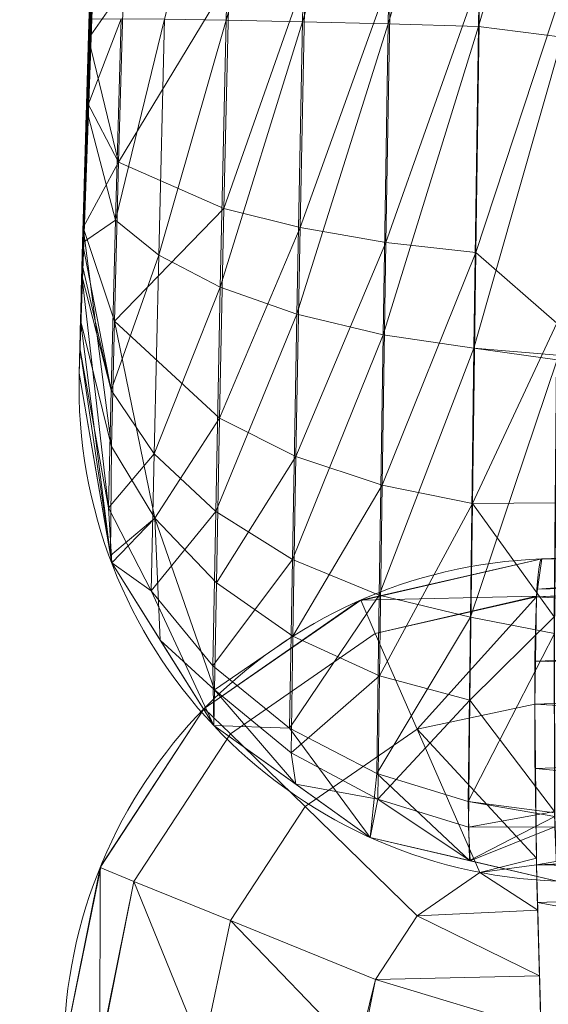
# Model space of a CAD drawing. Header units: millimetres. Extents: x -72 to 72, y -145 to 145.
# Tile 206 of 256: x -57.524 to -57.204, y 0.557 to 1.153. Entities that reach past the tile are written whole.
import ezdxf

# ---------------------------------------------------------------- set-up
doc = ezdxf.new("R2010")
doc.units = ezdxf.units.MM
doc.layers.add('1', color=7, linetype='CONTINUOUS')

msp = doc.modelspace()

# ---------------------------------------------------------------- linework, layer by layer
at = {"layer": '1', "color": 163, "linetype": 'Continuous', "lineweight": 13}
for p, q in [((-57.48816, 0.93916, 0), (-57.48816, 0.93916, 10)), ((-57.20804, 0.82679, -31.84216), (-57.20804, 0.82679, -23.49917))]:
    msp.add_line(p, q, dxfattribs=at)
at = {"layer": '1', "color": 163, "linetype": 'Continuous', "lineweight": 13, "extrusion": (0, 0, -1)}
for centre, radius in [((0, 0, 144.00463), 61.01805), ((0, 0, 147), 60.91421), ((0, 0, 145), 60), ((0, 0, 146), 59.5)]:
    msp.add_circle(centre, radius, dxfattribs=at)
at = {"layer": '1', "color": 163, "linetype": 'Continuous', "lineweight": 13}
for centre, radius in [((0, 0, -145), 60.44338), ((0, 0, -146.70711), 60.20711), ((0, 0, -146), 60)]:
    msp.add_circle(centre, radius, dxfattribs=at)
at = {"layer": '1', "color": 163, "linetype": 'Continuous', "lineweight": 13, "extrusion": (4.61775e-09, 1.83134e-07, 1)}
msp.add_arc((-57.18825, 0.93159, 10), 0.3, 178.55559, 268, dxfattribs=at)
at = {"layer": '1', "color": 163, "linetype": 'Continuous', "lineweight": 13, "extrusion": (5.85711e-10, 2.32285e-08, 1)}
msp.add_arc((-57.18825, 0.9316, 0), 0.3, 178.55559, 268, dxfattribs=at)
at = {"layer": '1', "color": 163, "linetype": 'Continuous', "lineweight": 13}
for centre in [(-57.19757, 0.52698, -23.49917), (-57.19757, 0.52698, -31.84216)]:
    msp.add_arc(centre, 0.3, 92, 179.47213, dxfattribs=at)
at = {"layer": '1', "color": 163, "linetype": 'Continuous', "lineweight": 13, "extrusion": (0.998783, 0.034878, 0.034867)}
msp.add_arc((2.52282, -21.49242, -57.92894), 0.3, 0, 89.91187, dxfattribs=at)
at = {"layer": '1', "color": 163, "linetype": 'Continuous', "lineweight": 13, "extrusion": (-0.998783, -0.034878, 0.034867)}
msp.add_arc((-2.52282, -33.81525, 55.99935), 0.3, 180, 269.91187, dxfattribs=at)
at = {"layer": '1', "color": 163, "linetype": 'Continuous', "lineweight": 13}
for points, knots in [([(-57.48816, 0.93916, 10), (-57.48816, 0.93916, 10.11112), (-57.48567, 1.03909, 10.21047), (-57.47874, 1.26325, 10.21004), (-57.47506, 1.36297, 10.11221), (-57.47506, 1.36297, 10)], [0, 0, 0, 0, 0.5, 0.5, 1, 1, 1, 1]), ([(-57.47603, 1.33611, -0.10247), (-57.47623, 1.33063, -0.11222), (-57.47667, 1.31824, -0.13099), (-57.47776, 1.28738, -0.16368), (-57.47949, 1.23664, -0.19061), (-57.48167, 1.16923, -0.19638), (-57.4837, 1.10252, -0.18501), (-57.48554, 1.03821, -0.16363), (-57.48707, 0.98187, -0.12604), (-57.48785, 0.95123, -0.07732), (-57.48812, 0.94069, -0.03363), (-57.48816, 0.93916, -0.01118), (-57.48816, 0.93916, 0)], [0, 0, 0, 0, 0.0625, 0.125, 0.25, 0.375, 0.5, 0.625, 0.75, 0.875, 0.9375, 1, 1, 1, 1]), ([(-57.20804, 0.82679, -23.49917), (-57.13318, 0.82941, -23.49656), (-57.05832, 0.83202, -23.49394), (-56.91499, 0.83703, -23.48894), (-56.84652, 0.83942, -23.48655), (-56.77806, 0.84181, -23.48416)], [0, 0, 0, 0, 0.522316, 0.522316, 1, 1, 1, 1]), ([(-56.77806, 0.84181, -31.85717), (-56.84652, 0.83942, -31.85478), (-56.91499, 0.83703, -31.85239), (-57.05832, 0.83202, -31.84739), (-57.13318, 0.82941, -31.84477), (-57.20804, 0.82679, -31.84216)], [0, 0, 0, 0, 0.477684, 0.477684, 1, 1, 1, 1])]:
    msp.add_open_spline(points, degree=3, knots=knots, dxfattribs=at)
for points in [[(-70.21337, 46.85711, -147), (-64.8, 0, -147), (-60.91421, 0, -147), (-55.6479, 24.77604, -147)], [(-62.3, 0, -163), (-60.36668, 44.65266, -163), (-56.89024, 41.52245, -163)], [(-56.89024, 41.52245, -163), (-52.44119, 40.07687, -163), (-55.84103, -40.98786, -163), (-62.3, 0, -163)], [(-55.53851, -9.79294, -124.36979), (-55.53851, 9.79294, -124.36979), (-62.40475, 1.53541, -124.47502)], [(-58.03162, -18.85562, -144.00463), (-60.68379, 6.37812, -144.00463), (-60.11226, 6.31805, -145), (-57.48507, -18.67803, -145)], [(-57.46758, 1.55383, 2.67163), (-57.45983, 1.72955, 2.55778), (-57.48816, 0.93916, 0)], [(-57.48734, 0.97124, -0.1063), (-57.48816, 0.93916, 0), (-57.45983, 1.72955, 2.55778)], [(-57.45983, 1.72955, 2.55778), (-57.48583, 1.02751, -0.15455), (-57.48734, 0.97124, -0.1063)], [(-57.45983, 1.72955, 2.55778), (-57.4825, 1.1418, -0.19097), (-57.48583, 1.02751, -0.15455)], [(-57.47976, 1.22783, -0.18824), (-57.4825, 1.1418, -0.19097), (-57.45983, 1.72955, 2.55778)], [(-57.48816, 0.93916, 0), (-57.47326, 1.4111, 2.87356), (-57.46758, 1.55383, 2.67163)], [(-62.40475, 1.53541, -124.47502), (-63.04598, -11.36613, -124.52167), (-55.53851, -9.79294, -124.36979)], [(-57.47506, 1.36297, 3.11047), (-57.47326, 1.4111, 2.87356), (-57.48816, 0.93916, 0)], [(-57.47506, 1.36297, 3.11047), (-57.48816, 0.93916, 0), (-57.48222, 1.1509, 10)], [(-57.48222, 1.1509, 10), (-57.47506, 1.36297, 10), (-57.47506, 1.36297, 3.11047)], [(-57.47529, 1.35666, 10.04878), (-57.47506, 1.36297, 10), (-57.48222, 1.1509, 10)], [(-57.47893, 1.25266, 10.18247), (-57.47658, 1.32076, 10.12234), (-57.47529, 1.35666, 10.04878), (-57.48222, 1.1509, 10)], [(-57.24355, 1.3421, 10.46008), (-57.29765, 1.3367, 10.44356), (-57.30099, 1.1506, 10.48572)], [(-57.30099, 1.1506, 10.48572), (-57.24648, 1.1491, 10.50329), (-57.24355, 1.3421, 10.46008)], [(-57.19143, 1.33743, 10.47105), (-57.24355, 1.3421, 10.46008), (-57.24648, 1.1491, 10.50329)], [(-57.29765, 1.3367, 10.44356), (-57.34935, 1.32678, 10.41687), (-57.35305, 1.1519, 10.45682)], [(-57.35305, 1.1519, 10.45682), (-57.30099, 1.1506, 10.48572), (-57.29765, 1.3367, 10.44356)], [(-57.24648, 1.1491, 10.50329), (-57.19557, 1.14253, 10.51002), (-57.19143, 1.33743, 10.47105)], [(-57.34935, 1.32678, 10.41687), (-57.3953, 1.31255, 10.38074), (-57.3992, 1.1529, 10.41734)], [(-57.3992, 1.1529, 10.41734), (-57.35305, 1.1519, 10.45682), (-57.34935, 1.32678, 10.41687)], [(-57.43644, 1.15354, 10.3694), (-57.3992, 1.1529, 10.41734), (-57.3953, 1.31255, 10.38074)], [(-57.48222, 1.1509, 10), (-57.48138, 1.17777, 10.20837), (-57.47893, 1.25266, 10.18247)], [(-57.46135, 1.17236, -0.31709), (-57.4825, 1.1418, -0.19097), (-57.47976, 1.22783, -0.18824)], [(-57.48378, 1.09911, 10.20319), (-57.48138, 1.17777, 10.20837), (-57.48222, 1.1509, 10)], [(-57.39735, 1.17765, -0.41682), (-57.40052, 1.03886, -0.40503), (-57.46431, 1.06694, -0.30804)], [(-57.46431, 1.06694, -0.30804), (-57.46135, 1.17236, -0.31709), (-57.39735, 1.17765, -0.41682)], [(-57.35138, 1.17905, -0.45566), (-57.35439, 1.02734, -0.44264), (-57.40052, 1.03886, -0.40503)], [(-57.40052, 1.03886, -0.40503), (-57.39735, 1.17765, -0.41682), (-57.35138, 1.17905, -0.45566)], [(-57.29969, 1.17951, -0.48411), (-57.30241, 1.01842, -0.47), (-57.35439, 1.02734, -0.44264)], [(-57.35439, 1.02734, -0.44264), (-57.35138, 1.17905, -0.45566), (-57.29969, 1.17951, -0.48411)], [(-57.30241, 1.01842, -0.47), (-57.29969, 1.17951, -0.48411), (-57.24563, 1.17908, -0.50146)], [(-57.24563, 1.17908, -0.50146), (-57.24804, 1.01237, -0.48645), (-57.30241, 1.01842, -0.47)], [(-57.24804, 1.01237, -0.48645), (-57.24563, 1.17908, -0.50146), (-57.19569, 1.17104, -0.50901)], [(-57.4825, 1.1418, -0.19097), (-57.46135, 1.17236, -0.31709), (-57.46431, 1.06694, -0.30804)], [(-57.19569, 1.17104, -0.50901), (-57.19896, 0.96943, -0.47993), (-57.24804, 1.01237, -0.48645)], [(-57.48816, 0.93916, 0), (-57.48816, 0.93916, 10), (-57.48222, 1.1509, 10)], [(-57.48222, 1.1509, 10), (-57.48816, 0.93916, 10), (-57.48777, 0.95456, 10.07522)], [(-57.48777, 0.95456, 10.07522), (-57.48662, 0.99839, 10.14203), (-57.48222, 1.1509, 10)], [(-57.48222, 1.1509, 10), (-57.48662, 0.99839, 10.14203), (-57.48608, 1.01821, 10.16057)], [(-57.48222, 1.1509, 10), (-57.48608, 1.01821, 10.16057), (-57.48378, 1.09911, 10.20319)], [(-57.46283, 1.15378, 10.31613), (-57.48212, 1.15347, 10.20677), (-57.48378, 1.09911, 10.20319)], [(-57.48378, 1.09911, 10.20319), (-57.46616, 1.03178, 10.29261), (-57.46283, 1.15378, 10.31613)], [(-57.43644, 1.15354, 10.3694), (-57.46283, 1.15378, 10.31613), (-57.46616, 1.03178, 10.29261)], [(-57.46616, 1.03178, 10.29261), (-57.44, 1.01062, 10.34211), (-57.43644, 1.15354, 10.3694)], [(-57.3992, 1.1529, 10.41734), (-57.43644, 1.15354, 10.3694), (-57.44, 1.01062, 10.34211)], [(-57.44, 1.01062, 10.34211), (-57.40277, 0.99123, 10.38658), (-57.3992, 1.1529, 10.41734)], [(-57.35305, 1.1519, 10.45682), (-57.3992, 1.1529, 10.41734), (-57.40277, 0.99123, 10.38658)], [(-57.40277, 0.99123, 10.38658), (-57.35644, 0.97486, 10.42305), (-57.35305, 1.1519, 10.45682)], [(-57.30099, 1.1506, 10.48572), (-57.35305, 1.1519, 10.45682), (-57.35644, 0.97486, 10.42305)], [(-57.35644, 0.97486, 10.42305), (-57.30407, 0.96242, 10.44956), (-57.30099, 1.1506, 10.48572)], [(-57.24648, 1.1491, 10.50329), (-57.30099, 1.1506, 10.48572), (-57.30407, 0.96242, 10.44956)], [(-57.30407, 0.96242, 10.44956), (-57.2492, 0.9543, 10.4654), (-57.24648, 1.1491, 10.50329)], [(-57.19557, 1.14253, 10.51002), (-57.24648, 1.1491, 10.50329), (-57.2492, 0.9543, 10.4654)], [(-57.46431, 1.06694, -0.30804), (-57.48361, 1.1036, -0.17879), (-57.4825, 1.1418, -0.19097)], [(-57.2492, 0.9543, 10.4654), (-57.1987, 0.95024, 10.47204), (-57.19557, 1.14253, 10.51002)], [(-57.48583, 1.02751, -0.15455), (-57.48361, 1.1036, -0.17879), (-57.46431, 1.06694, -0.30804)], [(-57.46616, 1.03178, 10.29261), (-57.48378, 1.09911, 10.20319), (-57.48607, 1.01821, 10.16057)], [(-57.46431, 1.06694, -0.30804), (-57.46679, 0.97078, -0.26408), (-57.48583, 1.02751, -0.15455)], [(-57.46679, 0.97078, -0.26408), (-57.46431, 1.06694, -0.30804), (-57.40052, 1.03886, -0.40503)], [(-57.40052, 1.03886, -0.40503), (-57.40316, 0.91209, -0.34733), (-57.46679, 0.97078, -0.26408)], [(-57.40316, 0.91209, -0.34733), (-57.40052, 1.03886, -0.40503), (-57.35439, 1.02734, -0.44264)], [(-57.48607, 1.01821, 10.16057), (-57.46874, 0.92887, 10.22481), (-57.46616, 1.03178, 10.29261)], [(-57.44, 1.01062, 10.34211), (-57.46616, 1.03178, 10.29261), (-57.46874, 0.92887, 10.22481)], [(-57.46862, 0.89486, -0.19213), (-57.48734, 0.97124, -0.1063), (-57.48583, 1.02751, -0.15455)], [(-57.48583, 1.02751, -0.15455), (-57.46679, 0.97078, -0.26408), (-57.46862, 0.89486, -0.19213)], [(-57.35439, 1.02734, -0.44264), (-57.35689, 0.88881, -0.37949), (-57.40316, 0.91209, -0.34733)], [(-57.35689, 0.88881, -0.37949), (-57.35439, 1.02734, -0.44264), (-57.30241, 1.01842, -0.47)], [(-57.48607, 1.01821, 10.16057), (-57.48643, 1.00509, 10.14829), (-57.46874, 0.92887, 10.22481)], [(-57.30241, 1.01842, -0.47), (-57.3047, 0.87144, -0.40277), (-57.35689, 0.88881, -0.37949)], [(-57.3047, 0.87144, -0.40277), (-57.30241, 1.01842, -0.47), (-57.24804, 1.01237, -0.48645)], [(-57.46874, 0.92887, 10.22481), (-57.44274, 0.89037, 10.26296), (-57.44, 1.01062, 10.34211)], [(-57.40277, 0.99123, 10.38658), (-57.44, 1.01062, 10.34211), (-57.44274, 0.89037, 10.26296)], [(-57.24804, 1.01237, -0.48645), (-57.25007, 0.86046, -0.4166), (-57.3047, 0.87144, -0.40277)], [(-57.25007, 0.86046, -0.4166), (-57.24804, 1.01237, -0.48645), (-57.19896, 0.96943, -0.47993)], [(-57.46874, 0.92887, 10.22481), (-57.48643, 1.00509, 10.14829), (-57.48661, 0.99839, 10.14203)], [(-57.48661, 0.99839, 10.14203), (-57.48777, 0.95456, 10.07522), (-57.4704, 0.85781, 10.1236)], [(-57.4704, 0.85781, 10.1236), (-57.46874, 0.92887, 10.22481), (-57.48661, 0.99839, 10.14203)], [(-57.44274, 0.89037, 10.26296), (-57.40552, 0.85545, 10.29717), (-57.40277, 0.99123, 10.38658)], [(-57.35644, 0.97486, 10.42305), (-57.40277, 0.99123, 10.38658), (-57.40552, 0.85545, 10.29717)], [(-57.40552, 0.85545, 10.29717), (-57.35905, 0.82645, 10.32514), (-57.35644, 0.97486, 10.42305)], [(-57.30407, 0.96242, 10.44956), (-57.35644, 0.97486, 10.42305), (-57.35905, 0.82645, 10.32514)], [(-57.46926, 0.82898, 0), (-57.48816, 0.93916, 0), (-57.48734, 0.97124, -0.1063)], [(-57.48734, 0.97124, -0.1063), (-57.46862, 0.89486, -0.19213), (-57.46926, 0.82898, 0)], [(-57.44239, 0.85151, -0.22417), (-57.46862, 0.89486, -0.19213), (-57.46679, 0.97078, -0.26408)], [(-57.46679, 0.97078, -0.26408), (-57.40316, 0.91209, -0.34733), (-57.44239, 0.85151, -0.22417)], [(-57.19896, 0.96943, -0.47993), (-57.19997, 0.86076, -0.41318), (-57.25007, 0.86046, -0.4166)], [(-57.35905, 0.82645, 10.32514), (-57.30646, 0.80497, 10.34534), (-57.30407, 0.96242, 10.44956)], [(-57.2492, 0.9543, 10.4654), (-57.30407, 0.96242, 10.44956), (-57.30646, 0.80497, 10.34534)], [(-57.48777, 0.95456, 10.07522), (-57.48816, 0.93916, 10), (-57.46849, 0.82449, 10)], [(-57.46849, 0.82449, 10), (-57.4704, 0.85781, 10.1236), (-57.48777, 0.95456, 10.07522)], [(-57.30646, 0.80497, 10.34534), (-57.25133, 0.79162, 10.35726), (-57.2492, 0.9543, 10.4654)], [(-57.19874, 0.94741, 10.47148), (-57.2492, 0.9543, 10.4654), (-57.25133, 0.79162, 10.35726)], [(-57.19874, 0.94741, 10.47148), (-57.1987, 0.95024, 10.47204), (-57.2492, 0.9543, 10.4654)], [(-57.25133, 0.79162, 10.35726), (-57.20032, 0.78169, 10.36108), (-57.19874, 0.94741, 10.47148)], [(-57.46849, 0.82449), (-57.46849, 0.82449, 10), (-57.48816, 0.93916, 10), (-57.48816, 0.93916, 0)], [(-57.44274, 0.89037, 10.26296), (-57.46874, 0.92887, 10.22481), (-57.4704, 0.85781, 10.1236)], [(-57.40316, 0.91209, -0.34733), (-57.4051, 0.81236, -0.25283), (-57.44239, 0.85151, -0.22417)], [(-57.4051, 0.81236, -0.25283), (-57.40316, 0.91209, -0.34733), (-57.35689, 0.88881, -0.37949)], [(-57.46926, 0.82898, 0), (-57.46862, 0.89486, -0.19213), (-57.44239, 0.85151, -0.22417)], [(-57.4704, 0.85781, 10.1236), (-57.44451, 0.80749, 10.14462), (-57.44274, 0.89037, 10.26296)], [(-57.40552, 0.85545, 10.29717), (-57.44274, 0.89037, 10.26296), (-57.44451, 0.80749, 10.14462)], [(-57.35689, 0.88881, -0.37949), (-57.35874, 0.77998, -0.27622), (-57.4051, 0.81236, -0.25283)], [(-57.35874, 0.77998, -0.27622), (-57.35689, 0.88881, -0.37949), (-57.3047, 0.87144, -0.40277)], [(-57.3047, 0.87144, -0.40277), (-57.30639, 0.75612, -0.29308), (-57.35874, 0.77998, -0.27622)], [(-57.30639, 0.75612, -0.29308), (-57.3047, 0.87144, -0.40277), (-57.25007, 0.86046, -0.4166)], [(-57.25007, 0.86046, -0.4166), (-57.25158, 0.74143, -0.30301), (-57.30639, 0.75612, -0.29308)], [(-57.20061, 0.79182, -0.37083), (-57.25158, 0.74143, -0.30301), (-57.25007, 0.86046, -0.4166)], [(-57.25007, 0.86046, -0.4166), (-57.19997, 0.86076, -0.41318), (-57.20061, 0.79182, -0.37083)], [(-57.44451, 0.80749, 10.14462), (-57.4704, 0.85781, 10.1236), (-57.46849, 0.82449, 10)], [(-57.44451, 0.80749, 10.14462), (-57.40729, 0.76202, 10.16344), (-57.40552, 0.85545, 10.29717)], [(-57.35905, 0.82645, 10.32514), (-57.40552, 0.85545, 10.29717), (-57.40729, 0.76202, 10.16344)], [(-57.44239, 0.85151, -0.22417), (-57.46849, 0.82449, 0), (-57.46926, 0.82898, 0)], [(-57.44239, 0.85151, -0.22417), (-57.43914, 0.77771, 0), (-57.46849, 0.82449, 0)], [(-57.44239, 0.85151, -0.22417), (-57.4051, 0.81236, -0.25283), (-57.40629, 0.74768, -0.13145)], [(-57.40629, 0.74768, -0.13145), (-57.43914, 0.77771, 0), (-57.44239, 0.85151, -0.22417)], [(-57.21061, 0.80843, -31.934), (-57.20804, 0.82679, -31.84216), (-56.77805, 0.84181, -31.85717)], [(-56.77805, 0.84181, -31.85717), (-56.77616, 0.82439, -31.94932), (-57.21061, 0.80843, -31.934)], [(-56.78249, 0.82375, -23.39229), (-56.77805, 0.84181, -23.48416), (-57.20804, 0.82679, -23.49917)], [(-57.20804, 0.82679, -23.49917), (-56.77805, 0.84181, -23.48416), (-56.77805, 0.84181, -31.85717), (-57.20804, 0.82679, -31.84216)], [(-57.44451, 0.80749, 10.14462), (-57.46849, 0.82449, 10), (-57.40667, 0.72593, 10)], [(-57.40667, 0.72593), (-57.40667, 0.72593, 10), (-57.46849, 0.82449, 10), (-57.46849, 0.82449)], [(-57.40729, 0.76202, 10.16344), (-57.36075, 0.72446, 10.1788), (-57.35905, 0.82645, 10.32514)], [(-57.30646, 0.80497, 10.34534), (-57.35905, 0.82645, 10.32514), (-57.36075, 0.72446, 10.1788)], [(-57.20804, 0.82679, -23.49917), (-57.20804, 0.82679, -31.84216), (-57.31896, 0.80132, -31.84216), (-57.31896, 0.80132, -23.49917)], [(-57.2112, 0.80421, -23.38621), (-57.20804, 0.82679, -23.49917), (-57.31771, 0.80187, -23.49917)], [(-57.31771, 0.80187, -31.84216), (-57.20804, 0.82679, -31.84216), (-57.2112, 0.80421, -31.95512)], [(-57.21124, 0.80388, -31.95679), (-57.21061, 0.80843, -31.934), (-56.77616, 0.82439, -31.94932)], [(-56.77616, 0.82439, -31.94932), (-56.77585, 0.82153, -31.96442), (-57.21124, 0.80388, -31.95679)], [(-57.20804, 0.82679, -23.49917), (-57.21061, 0.80843, -23.40732), (-56.78249, 0.82375, -23.39229)], [(-56.78347, 0.81974, -23.37186), (-56.78249, 0.82375, -23.39229), (-57.21061, 0.80843, -23.40732)], [(-57.21124, 0.80388, -31.95679), (-56.77585, 0.82153, -31.96442), (-56.77661, 0.77872, -32.02955)], [(-57.21061, 0.80843, -23.40732), (-57.21124, 0.80388, -23.38454), (-56.78347, 0.81974, -23.37186)], [(-56.78552, 0.77956, -23.31135), (-56.78347, 0.81974, -23.37186), (-57.21124, 0.80388, -23.38454)], [(-57.40629, 0.74768, -0.13145), (-57.4051, 0.81236, -0.25283), (-57.35874, 0.77998, -0.27622)], [(-57.40667, 0.72593, 10), (-57.40729, 0.76202, 10.16344), (-57.44451, 0.80749, 10.14462)], [(-57.36075, 0.72446, 10.1788), (-57.30801, 0.6969, 10.18983), (-57.30646, 0.80497, 10.34534)], [(-57.25133, 0.79162, 10.35726), (-57.30646, 0.80497, 10.34534), (-57.30801, 0.6969, 10.18983)], [(-57.39659, 0.72094, -23.38615), (-57.30886, 0.78162, -23.38615), (-57.31771, 0.80187, -23.49917), (-57.41242, 0.73636, -23.49917)], [(-57.41242, 0.73636, -31.84216), (-57.31771, 0.80187, -31.84216), (-57.30886, 0.78162, -31.95518), (-57.39659, 0.72094, -31.95518)], [(-57.31896, 0.80132, -23.49917), (-57.31896, 0.80132, -31.84216), (-57.41241, 0.73637, -31.84216), (-57.41241, 0.73637, -23.49917)], [(-57.31771, 0.80187, -23.49917), (-57.30886, 0.78162, -23.38615), (-57.2112, 0.80421, -23.38621)], [(-57.2112, 0.80421, -31.95512), (-57.30886, 0.78162, -31.95518), (-57.31771, 0.80187, -31.84216)], [(-57.21124, 0.80388, -23.38454), (-57.2112, 0.80421, -23.38621), (-57.30886, 0.78162, -23.38615)], [(-57.30886, 0.78162, -31.95518), (-57.2112, 0.80421, -31.95512), (-57.21124, 0.80388, -31.95679)], [(-57.21124, 0.80388, -23.38454), (-57.30886, 0.78162, -23.38615), (-57.2836, 0.72384, -23.28978)], [(-57.2836, 0.72384, -32.05155), (-57.30886, 0.78162, -31.95518), (-57.21124, 0.80388, -31.95679)], [(-57.2836, 0.72384, -23.28978), (-57.21237, 0.73889, -23.28733), (-57.21124, 0.80388, -23.38454)], [(-57.21124, 0.80388, -31.95679), (-57.21237, 0.73889, -32.054), (-57.2836, 0.72384, -32.05155)], [(-57.21124, 0.80388, -23.38454), (-57.21192, 0.76484, -23.32615), (-56.78552, 0.77956, -23.31135)], [(-56.77661, 0.77872, -32.02955), (-57.21192, 0.76484, -32.01517), (-57.21124, 0.80388, -31.95679)], [(-57.30801, 0.6969, 10.18983), (-57.25273, 0.68009, 10.19628), (-57.25133, 0.79162, 10.35726)], [(-57.20032, 0.78169, 10.36108), (-57.25133, 0.79162, 10.35726), (-57.25273, 0.68009, 10.19628)], [(-57.25158, 0.74143, -0.30301), (-57.20061, 0.79182, -0.37083), (-57.20047, 0.67391, -0.20269)], [(-57.35143, 0.67693, -23.28978), (-57.2836, 0.72384, -23.28978), (-57.30886, 0.78162, -23.38615), (-57.39659, 0.72094, -23.38615)], [(-57.39659, 0.72094, -31.95518), (-57.30886, 0.78162, -31.95518), (-57.2836, 0.72384, -32.05155), (-57.35143, 0.67693, -32.05155)], [(-57.25273, 0.68009, 10.19628), (-57.20027, 0.67304, 10.19871), (-57.20032, 0.78169, 10.36108)], [(-57.40629, 0.74768, -0.13145), (-57.40667, 0.72593, 0), (-57.43914, 0.77771, 0)], [(-57.35874, 0.77998, -0.27622), (-57.35987, 0.70948, -0.14361), (-57.40629, 0.74768, -0.13145)], [(-57.35987, 0.70948, -0.14361), (-57.35874, 0.77998, -0.27622), (-57.30639, 0.75612, -0.29308)], [(-56.78683, 0.75375, -23.27247), (-56.78552, 0.77956, -23.31135), (-57.21192, 0.76484, -23.32615)], [(-57.21192, 0.76484, -32.01517), (-56.77661, 0.77872, -32.02955), (-56.77707, 0.75323, -32.06833)], [(-57.21192, 0.76484, -23.32615), (-57.21237, 0.73889, -23.28733), (-56.78683, 0.75375, -23.27247)], [(-56.77707, 0.75323, -32.06833), (-57.21237, 0.73889, -32.054), (-57.21192, 0.76484, -32.01517)], [(-57.36075, 0.72446, 10.1788), (-57.40729, 0.76202, 10.16344), (-57.40667, 0.72593, 10)], [(-57.30639, 0.75612, -0.29308), (-57.30743, 0.68149, -0.15236), (-57.35987, 0.70948, -0.14361)], [(-57.30743, 0.68149, -0.15236), (-57.30639, 0.75612, -0.29308), (-57.25158, 0.74143, -0.30301)], [(-56.78721, 0.71474, -23.24686), (-56.78683, 0.75375, -23.27247), (-57.21237, 0.73889, -23.28733)], [(-57.21237, 0.73889, -32.054), (-56.77707, 0.75323, -32.06833), (-56.77867, 0.7147, -32.09456)], [(-57.35693, 0.69041, 0), (-57.40667, 0.72593, 0), (-57.40629, 0.74768, -0.13145)], [(-57.40629, 0.74768, -0.13145), (-57.35987, 0.70948, -0.14361), (-57.35693, 0.69041, 0)], [(-57.25158, 0.74143, -0.30301), (-57.25252, 0.66446, -0.15747), (-57.30743, 0.68149, -0.15236)], [(-57.20047, 0.67391, -0.20269), (-57.25252, 0.66446, -0.15747), (-57.25158, 0.74143, -0.30301)], [(-57.45499, 0.63167, -23.38615), (-57.39659, 0.72094, -23.38615), (-57.41242, 0.73636, -23.49917), (-57.47547, 0.64, -23.49917)], [(-57.47547, 0.64, -31.84216), (-57.41242, 0.73636, -31.84216), (-57.39659, 0.72094, -31.95518), (-57.45499, 0.63167, -31.95518)], [(-57.41241, 0.73637, -23.49917), (-57.41241, 0.73637, -31.84216), (-57.47494, 0.64128, -31.84216), (-57.47494, 0.64128, -23.49917)], [(-57.21129, 0.64578, -23.22504), (-57.21237, 0.73889, -23.28733), (-57.2836, 0.72384, -23.28978)], [(-57.2836, 0.72384, -32.05155), (-57.21237, 0.73889, -32.054), (-57.21129, 0.64578, -32.11629)], [(-57.21237, 0.73889, -23.28733), (-57.21192, 0.70007, -23.26136), (-56.78721, 0.71474, -23.24686)], [(-56.77867, 0.7147, -32.09456), (-57.21192, 0.70007, -32.07997), (-57.21237, 0.73889, -32.054)], [(-57.40667, 0.72593, 10), (-57.312, 0.65831, 10), (-57.36075, 0.72446, 10.1788)], [(-57.312, 0.65831), (-57.312, 0.65831, 10), (-57.40667, 0.72593, 10), (-57.40667, 0.72593)], [(-57.312, 0.65831, 10), (-57.30801, 0.6969, 10.18983), (-57.36075, 0.72446, 10.1788)], [(-57.2836, 0.61082, -23.22427), (-57.24568, 0.63705, -23.22427), (-57.2836, 0.72384, -23.28978), (-57.35143, 0.67693, -23.28978)], [(-57.35143, 0.67693, -32.05155), (-57.2836, 0.72384, -32.05155), (-57.24568, 0.63705, -32.11706), (-57.2836, 0.61082, -32.11706)], [(-57.2836, 0.72384, -23.28978), (-57.24568, 0.63705, -23.22427), (-57.21129, 0.64578, -23.22504)], [(-57.21129, 0.64578, -32.11629), (-57.24568, 0.63705, -32.11706), (-57.2836, 0.72384, -32.05155)], [(-57.39658, 0.60792, -23.28978), (-57.35143, 0.67693, -23.28978), (-57.39659, 0.72094, -23.38615), (-57.45499, 0.63167, -23.38615)], [(-57.45499, 0.63167, -31.95518), (-57.39659, 0.72094, -31.95518), (-57.35143, 0.67693, -32.05155), (-57.39658, 0.60792, -32.05155)], [(-57.35693, 0.69041, 0), (-57.35987, 0.70948, -0.14361), (-57.30743, 0.68149, -0.15236)], [(-56.78721, 0.71474, -23.24686), (-57.21192, 0.70007, -23.26136), (-57.21124, 0.6417, -23.2223)], [(-57.21192, 0.70007, -32.07997), (-56.77867, 0.7147, -32.09456), (-56.78097, 0.65929, -32.1323)], [(-57.21124, 0.6417, -23.2223), (-56.78783, 0.65212, -23.20576), (-56.78721, 0.71474, -23.24686)], [(-56.78097, 0.65929, -32.1323), (-57.21124, 0.6417, -32.11902), (-57.21192, 0.70007, -32.07997)], [(-57.30801, 0.6969, 10.18983), (-57.312, 0.65831, 10), (-57.25194, 0.64424, 10)], [(-57.25194, 0.64424, 10), (-57.25273, 0.68009, 10.19628), (-57.30801, 0.6969, 10.18983)], [(-57.30743, 0.68149, -0.15236), (-57.312, 0.65831), (-57.35693, 0.69041, 0)], [(-57.25153, 0.64414, 0), (-57.312, 0.65831), (-57.30743, 0.68149, -0.15236)], [(-57.30743, 0.68149, -0.15236), (-57.25252, 0.66446, -0.15747), (-57.25153, 0.64414, 0)], [(-57.20027, 0.67099, 10.19565), (-57.25273, 0.68009, 10.19628), (-57.25194, 0.64424, 10)], [(-57.20027, 0.67099, 10.19565), (-57.20027, 0.67304, 10.19871), (-57.25273, 0.68009, 10.19628)], [(-57.30885, 0.57223, -23.22427), (-57.2836, 0.61082, -23.22427), (-57.35143, 0.67693, -23.28978), (-57.39658, 0.60792, -23.28978)], [(-57.39658, 0.60792, -32.05155), (-57.35143, 0.67693, -32.05155), (-57.2836, 0.61082, -32.11706), (-57.30885, 0.57223, -32.11706)], [(-57.20047, 0.67391, -0.20269), (-57.20008, 0.66457, -0.15776), (-57.25252, 0.66446, -0.15747)], [(-57.25194, 0.64424, 10), (-57.19873, 0.63178, 10), (-57.20027, 0.67099, 10.19565)], [(-57.25153, 0.64414, 0), (-57.25252, 0.66446, -0.15747), (-57.20008, 0.66457, -0.15776)], [(-57.20008, 0.66457, -0.15776), (-57.19873, 0.63178, 0), (-57.25153, 0.64414, 0)], [(-57.19873, 0.63178, 0), (-57.19873, 0.63178, 10), (-57.312, 0.65831, 10), (-57.312, 0.65831)], [(-57.21124, 0.6417, -32.11902), (-56.78097, 0.65929, -32.1323), (-56.78228, 0.6336, -32.13763)], [(-56.78769, 0.63385, -23.20226), (-56.78783, 0.65212, -23.20576), (-57.21124, 0.6417, -23.2223)], [(-57.21124, 0.6417, -23.2223), (-57.21129, 0.64578, -23.22504), (-57.24568, 0.63705, -23.22427)], [(-57.24568, 0.63705, -32.11706), (-57.21129, 0.64578, -32.11629), (-57.21124, 0.6417, -32.11902)], [(-57.47494, 0.64128, -23.49917), (-57.47494, 0.64128, -31.84216), (-57.49756, 0.52974, -31.84216), (-57.49756, 0.52974, -23.49917)], [(-57.47547, 0.64, -23.49917), (-57.49756, 0.52974, -23.49917), (-57.47572, 0.52954, -23.38679)], [(-57.47572, 0.52954, -31.95454), (-57.49756, 0.52974, -31.84216), (-57.47547, 0.64, -31.84216)], [(-57.47572, 0.52954, -23.38679), (-57.45499, 0.63167, -23.38615), (-57.47547, 0.64, -23.49917)], [(-57.47547, 0.64, -31.84216), (-57.45499, 0.63167, -31.95518), (-57.47572, 0.52954, -31.95454)], [(-57.24568, 0.63705, -23.22427), (-57.21048, 0.61424, -23.21681), (-57.21124, 0.6417, -23.2223)], [(-57.21124, 0.6417, -32.11902), (-57.21048, 0.61424, -32.12452), (-57.24568, 0.63705, -32.11706)], [(-57.21124, 0.6417, -23.2223), (-57.21061, 0.61891, -23.21774), (-56.78769, 0.63385, -23.20226)], [(-56.78228, 0.6336, -32.13763), (-57.21061, 0.61891, -32.12358), (-57.21124, 0.6417, -32.11902)], [(-57.21048, 0.61424, -23.21681), (-57.24568, 0.63705, -23.22427), (-57.2836, 0.61082, -23.22427)], [(-57.2836, 0.61082, -32.11706), (-57.24568, 0.63705, -32.11706), (-57.21048, 0.61424, -32.12452)], [(-56.78695, 0.54178, -23.18465), (-56.78769, 0.63385, -23.20226), (-57.21061, 0.61891, -23.21774)], [(-57.21061, 0.61891, -32.12358), (-56.78228, 0.6336, -32.13763), (-56.78695, 0.54178, -32.15668)], [(-57.47572, 0.52954, -23.38679), (-57.47535, 0.52954, -23.38622), (-57.45499, 0.63167, -23.38615)], [(-57.45499, 0.63167, -31.95518), (-57.47535, 0.52954, -31.95511), (-57.47572, 0.52954, -31.95454)], [(-57.45499, 0.63167, -23.38615), (-57.47535, 0.52954, -23.38622), (-57.41337, 0.52897, -23.29077)], [(-57.41337, 0.52897, -32.05056), (-57.47535, 0.52954, -31.95511), (-57.45499, 0.63167, -31.95518)], [(-57.41337, 0.52897, -23.29077), (-57.39658, 0.60792, -23.28978), (-57.45499, 0.63167, -23.38615)], [(-57.45499, 0.63167, -31.95518), (-57.39658, 0.60792, -32.05155), (-57.41337, 0.52897, -32.05056)], [(-57.2836, 0.61082, -23.22427), (-57.20937, 0.57441, -23.20883), (-57.21048, 0.61424, -23.21681)], [(-57.21048, 0.61424, -32.12452), (-57.20937, 0.57441, -32.1325), (-57.2836, 0.61082, -32.11706)], [(-57.21061, 0.61891, -23.21774), (-57.20804, 0.52707, -23.19935), (-56.78695, 0.54178, -23.18465)], [(-56.78695, 0.54178, -32.15668), (-57.20804, 0.52707, -32.14198), (-57.21061, 0.61891, -32.12358)], [(-57.39658, 0.60792, -23.28978), (-57.41337, 0.52897, -23.29077), (-57.31959, 0.5281, -23.2251)], [(-57.31959, 0.5281, -32.11622), (-57.41337, 0.52897, -32.05056), (-57.39658, 0.60792, -32.05155)], [(-57.31959, 0.5281, -23.2251), (-57.30885, 0.57223, -23.22427), (-57.39658, 0.60792, -23.28978)], [(-57.39658, 0.60792, -32.05155), (-57.30885, 0.57223, -32.11706), (-57.31959, 0.5281, -32.11622)], [(-57.20937, 0.57441, -23.20883), (-57.2836, 0.61082, -23.22427), (-57.30885, 0.57223, -23.22427)], [(-57.30885, 0.57223, -32.11706), (-57.2836, 0.61082, -32.11706), (-57.20937, 0.57441, -32.1325)], [(-57.31959, 0.5281, -23.2251), (-57.3176, 0.52808, -23.22465), (-57.30885, 0.57223, -23.22427)], [(-57.30885, 0.57223, -32.11706), (-57.3176, 0.52808, -32.11668), (-57.31959, 0.5281, -32.11622)], [(-57.20846, 0.54208, -23.20236), (-57.30885, 0.57223, -23.22427), (-57.3176, 0.52808, -23.22465)], [(-57.3176, 0.52808, -32.11668), (-57.30885, 0.57223, -32.11706), (-57.20846, 0.54208, -32.13897)], [(-57.30885, 0.57223, -23.22427), (-57.20846, 0.54208, -23.20236), (-57.20937, 0.57441, -23.20883)], [(-57.20937, 0.57441, -32.1325), (-57.20846, 0.54208, -32.13897), (-57.30885, 0.57223, -32.11706)]]:
    msp.add_3dface(points, dxfattribs=at)

doc.saveas('drawing.dxf')
